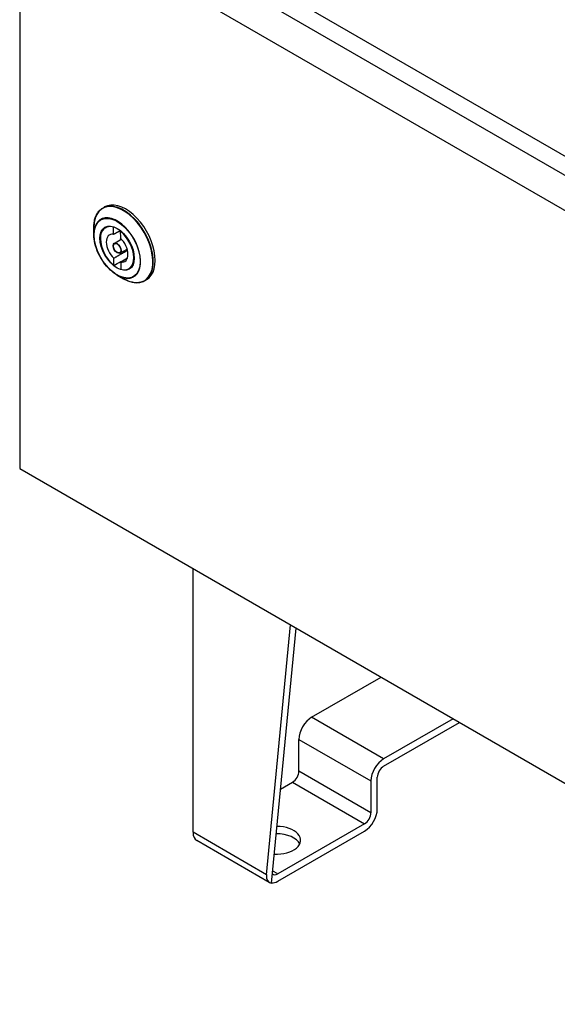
# Model space of a CAD drawing. Header units: millimetres. Extents: x 0 to 2970, y 0 to 2100.
# Tile 36 of 55: x 1179 to 1359, y 1476 to 1804. Entities that reach past the tile are written whole.
import ezdxf

# ---------------------------------------------------------------- set-up
doc = ezdxf.new("R2010")
doc.units = ezdxf.units.MM
doc.header["$LTSCALE"] = 0.2
doc.layers.add('01_Object Line', color=4, linetype='Continuous')

# ---------------------------------------------------------------- blocks, each defined once
blk = doc.blocks.new('A$Cc70b1d83')
for p, q in [((325.87, 276.15), (14.74, 455.78)), ((10.25, 452.07), (319.97, 273.25)), ((309.71, 267.33), (0, 446.15)), ((0, 446.15), (0, 255.09)), ((27.71, 341.96), (28.36, 342.33)), ((24.75, 333.11), (24.75, 335.46)), ((28.58, 335.41), (29.47, 335.93)), ((31.32, 333.21), (31.28, 335.58)), ((33.57, 334.31), (33.61, 331.94)), ((31.58, 330.19), (33.93, 331.62)), ((33.45, 326.94), (35.87, 328.26)), ((31.48, 322.84), (31.44, 325.21)), ((33.74, 323.93), (33.78, 321.56)), ((36.48, 321.73), (37.37, 322.25)), ((32.57, 319.57), (34.61, 318.39)), ((41.71, 317.71), (42.36, 318.08)), ((0, 255.09), (309.71, 76.27)), ((57.87, 133.67), (57.87, 221.67)), ((82.36, 119.53), (90.37, 202.91)), ((84.1, 116.73), (92.27, 201.82)), ((97.47, 172.04), (120.65, 185.43)), ((121.51, 158.16), (97.47, 172.04)), ((144.7, 171.55), (121.51, 158.16)), ((121.51, 155.71), (146.82, 170.32)), ((93.23, 164.69), (117.27, 150.81)), ((93.23, 154.08), (93.23, 164.69)), ((117.27, 140.2), (93.23, 154.08)), ((119.39, 141.42), (119.39, 152.04)), ((87.11, 148.1), (91.11, 150.41)), ((91.11, 150.41), (115.15, 136.52)), ((117.27, 150.81), (117.27, 140.2)), ((115.15, 136.52), (86.16, 119.79)), ((82.36, 119.53), (57.87, 133.67)), ((86.16, 117.34), (115.15, 134.08)), ((83.29, 116.96), (59.12, 130.92)), ((86.16, 119.79), (84.48, 120.75))]:
    blk.add_line(p, q)
for centre, major_axis, ratio, start_param, end_param in [((34.61, 329.77), (6.97, -12.07), 0.57735, 5.497787, 10.210176), ((34.71, 329.83), (-7, 12.12), 0.57735, 3.945587, 6.283185), ((35.36, 330.21), (7, -12.12), 0.57735, 0, 3.141593), ((32.57, 328.6), (-5.53, 9.58), 0.57735, 2.356194, 7.068583), ((32.53, 328.57), (-3.95, 6.84), 0.57735, 5.723195, 8.451165), ((107.5, 370.76), (-349.15, -194.67), 0.016361, 4.922803, 4.923347), ((32.53, 328.57), (-2.56, 4.44), 0.57735, 5.83863, 8.33573), ((107.19, 370.93), (337.17, 201.33), 0.016382, 1.780748, 1.781107), ((32.53, 328.57), (3.95, -6.84), 0.57735, 5.723195, 8.451165), ((32.53, 328.57), (2.56, -4.44), 0.57735, 5.83863, 8.33573), ((107.47, 372.59), (-349.15, -195.05), 0.016346, 1.342263, 1.35546), ((34.71, 329.83), (7, -12.12), 0.57735, 0, 0.803995), ((97.47, 167.14), (-3, -5.2), 0.57735, 3.926991, 5.497787), ((121.51, 153.26), (3, 5.2), 0.57735, 0.785398, 2.356194), ((121.51, 153.26), (-1.5, -2.6), 0.57735, 3.926991, 5.497787), ((91.11, 152.85), (-1.5, -2.6), 0.57735, 0.785398, 2.356194), ((115.15, 138.97), (-3, -5.2), 0.57735, 0.785398, 2.356194), ((115.15, 138.97), (1.5, 2.6), 0.57735, 3.926991, 5.497787), ((85.8, 131.01), (8, 0), 0.57735, 4.615006, 7.840544), ((62.12, 136.12), (-3, -5.2), 0.57735, 5.497787, 6.283185), ((85.8, 128.56), (8, 0), 0.57735, 0.268375, 1.586777), ((86.6, 121.98), (-3.43, -4.94), 0.514091, 5.540241, 6.587438), ((86.16, 122.24), (-1.5, -2.6), 0.57735, 6.088542, 7.068583), ((86.16, 122.24), (-3, -5.2), 0.57735, 0.278754, 0.785398)]:
    blk.add_ellipse(centre, major_axis=major_axis, ratio=ratio, start_param=start_param, end_param=end_param)
for major_axis in [(5.46, -9.45), (-4.05, 7.01), (-0.94, 1.63), (-0.87, 1.52)]:
    blk.add_ellipse((32.53, 328.57), major_axis=major_axis, ratio=0.57735)
for points, knots in [([(24.75, 335.46), (24.75, 336.06), (24.79, 336.64), (24.95, 337.73), (25.07, 338.25), (25.4, 339.22), (25.6, 339.66), (26.08, 340.47), (26.36, 340.84), (26.98, 341.47), (27.33, 341.74), (27.71, 341.96)], [0.0185964, 0.0185964, 0.0185964, 0.0185964, 0.175675, 0.175675, 0.3327549, 0.3327549, 0.4898348, 0.4898348, 0.6469147, 0.6469147, 0.8039946, 0.8039946, 0.8039946, 0.8039946]), ([(32.57, 319.57), (31.74, 320.04), (30.92, 320.67), (29.37, 322.15), (28.63, 323.01), (27.31, 324.88), (26.72, 325.9), (25.76, 327.98), (25.39, 329.05), (24.88, 331.14), (24.75, 332.16), (24.75, 333.11)], [4.730985, 4.730985, 4.730985, 4.730985, 5.045145, 5.045145, 5.359304, 5.359304, 5.673463, 5.673463, 5.987622, 5.987622, 6.301782, 6.301782, 6.301782, 6.301782]), ([(41.71, 317.71), (41.33, 317.49), (40.92, 317.32), (40.06, 317.1), (39.61, 317.04), (38.67, 317.03), (38.18, 317.08), (37.18, 317.28), (36.67, 317.43), (35.65, 317.84), (35.13, 318.09), (34.61, 318.39)], [3.9455873, 3.9455873, 3.9455873, 3.9455873, 4.1026672, 4.1026672, 4.2597471, 4.2597471, 4.416827, 4.416827, 4.5739069, 4.5739069, 4.7309854, 4.7309854, 4.7309854, 4.7309854])]:
    blk.add_open_spline(points, degree=3, knots=knots)
for points in [[(31.32, 333.21), (32.46, 333.83), (33.6, 334.45)], [(35.99, 327.81), (33.73, 326.52), (31.44, 325.21)], [(33.74, 323.93), (34.86, 324.62), (35.98, 325.3)]]:
    blk.add_open_spline(points, degree=2)

msp = doc.modelspace()

# ---------------------------------------------------------------- block references
at = {"layer": '01_Object Line'}
msp.add_blockref('A$Cc70b1d83', (1179.252, 1399.468), dxfattribs=at)

doc.saveas('drawing.dxf')
